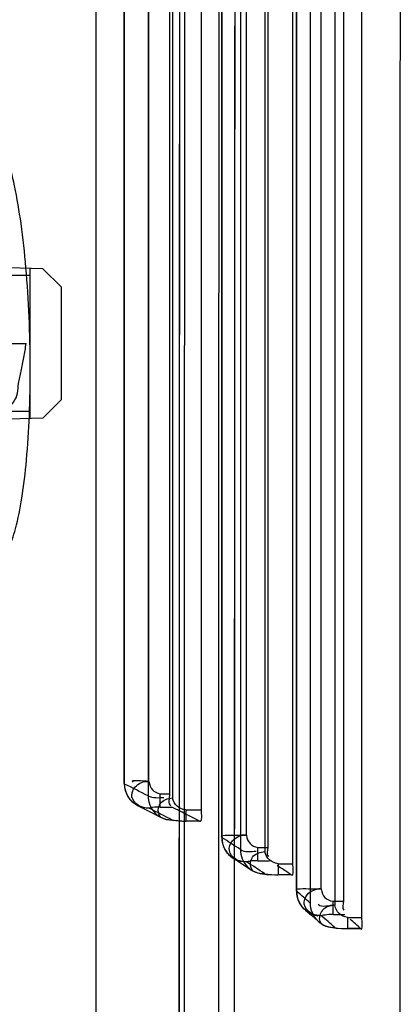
# Model space of a CAD drawing. Header units: millimetres. Extents: x 209 to 825, y 116 to 1310.
# Tile 30 of 70: x 819 to 825, y 751 to 767. Entities that reach past the tile are written whole.
import ezdxf

# ---------------------------------------------------------------- set-up
doc = ezdxf.new("R2010")
doc.units = ezdxf.units.MM
doc.header["$LTSCALE"] = 92.70943
doc.layers.get('0').update_dxf_attribs({"linetype": 'CONTINUOUS'})

msp = doc.modelspace()

# ---------------------------------------------------------------- linework, layer by layer
at = {"color": 7, "linetype": 'Continuous'}
for p, q in [((819.981, 747.399), (819.981, 782.152)), ((821.174, 775.829), (821.174, 753.964)), ((820.839, 754.164), (820.839, 775.59)), ((820.439, 754.128), (820.439, 775.511)), ((820.445, 754.122), (820.445, 775.498)), ((821.692, 753.702), (821.692, 774.764)), ((820.825, 774.663), (820.825, 753.93)), ((821.219, 774.599), (821.219, 753.9)), ((822.769, 772.389), (822.769, 753.092)), ((822.422, 753.292), (822.422, 772.17)), ((822.022, 753.256), (822.022, 772.094)), ((822.025, 753.251), (822.025, 772.084)), ((823.176, 752.83), (823.176, 771.575)), ((822.324, 771.461), (822.324, 753.06)), ((822.72, 771.395), (822.72, 753.029)), ((823.997, 769.899), (823.997, 752.221)), ((823.236, 752.385), (823.236, 769.625)), ((823.238, 752.381), (823.238, 769.622)), ((823.636, 752.421), (823.636, 769.699)), ((824.294, 751.959), (824.294, 769.33)), ((823.456, 769.2), (823.456, 752.19)), ((823.854, 769.133), (823.854, 752.157)), ((819.118, 762.476), (813.108, 762.633)), ((818.913, 760.048), (818.913, 762.481)), ((819.413, 762.181), (819.118, 762.476)), ((818.913, 762.364), (817.914, 762.364)), ((819.413, 762.181), (819.413, 760.348)), ((818.177, 761.264), (818.849, 761.264)), ((818.573, 761.264), (818.849, 761.264)), ((819.413, 760.348), (819.118, 760.053)), ((819.118, 760.053), (813.108, 759.896)), ((818.913, 760.164), (818.536, 760.164)), ((821.023, 753.964), (821.174, 753.964)), ((821.023, 753.747), (821.023, 753.964)), ((821.023, 753.747), (821.21, 753.747)), ((821.437, 753.702), (821.692, 753.702)), ((821.437, 753.702), (821.437, 753.519)), ((821.12, 753.549), (821.437, 753.519)), ((821.658, 753.52), (821.437, 753.52)), ((821.658, 753.519), (821.437, 753.519)), ((822.609, 753.092), (822.769, 753.092)), ((822.609, 752.875), (822.609, 753.092)), ((822.609, 752.875), (822.798, 752.875)), ((822.934, 752.83), (823.176, 752.83)), ((822.934, 752.83), (822.934, 752.648)), ((823.15, 752.649), (822.934, 752.649)), ((823.15, 752.648), (822.934, 752.648)), ((823.827, 752.221), (823.997, 752.221)), ((823.827, 752.004), (823.827, 752.221)), ((823.827, 752.004), (824.017, 752.004)), ((824.064, 751.959), (824.294, 751.959)), ((824.064, 751.959), (824.064, 751.776)), ((824.275, 751.777), (824.064, 751.777)), ((824.275, 751.776), (824.064, 751.776))]:
    msp.add_line(p, q, dxfattribs=at)
for points in [[(822.24, 702.118), (822.229, 724.807), (822.229, 747.721), (822.24, 770.411)], [(821.336, 770.138), (821.325, 747.63), (821.325, 724.9), (821.336, 702.39)], [(820.662, 753.769), (820.851, 753.675), (821.035, 753.581)], [(822.21, 752.917), (822.357, 752.824), (822.499, 752.731)], [(822.232, 752.903), (822.259, 752.889), (822.286, 752.878), (822.311, 752.87), (822.335, 752.864)], [(822.613, 752.679), (822.748, 752.656), (822.927, 752.648)], [(823.378, 752.079), (823.483, 751.988), (823.584, 751.898)], [(823.389, 752.072), (823.435, 752.038), (823.485, 752.013), (823.533, 751.996), (823.578, 751.986)], [(823.736, 751.811), (823.879, 751.785), (824.064, 751.776)]]:
    msp.add_lwpolyline(points, dxfattribs=at)
for centre, radius, start, end in [((820.839, 754.128), 0.4, 179.9593, 243.7702), ((810.634, 734.2), 22.206, 62.6835, 63.7804), ((811.014, 733.781), 22.237, 62.6825, 63.7794), ((811.353, 733.679), 22.358, 62.5542, 63.842), ((821.219, 753.936), 0.4, 242.6726, 270), ((821.405, 754.494), 0.974, 258.9933, 271.8686), ((822.422, 753.256), 0.4, 179.9613, 238.0531), ((815.11, 742.154), 13.076, 56.5168, 58.0695), ((815.496, 741.746), 13.094, 56.5153, 58.0681), ((822.72, 753.065), 0.4, 236.4998, 270), ((822.9, 753.556), 0.907, 258.5639, 272.1168), ((823.636, 752.385), 0.4, 179.968, 229.8181), ((818.552, 746.827), 7.268, 47.5569, 49.8441), ((823.854, 752.193), 0.4, 227.5301, 270.4892), ((818.943, 746.424), 7.277, 47.5548, 49.8422), ((824.028, 752.623), 0.846, 258.1198, 272.3814)]:
    msp.add_arc(centre, radius, start, end, dxfattribs=at)
for points, knots in [([(824.919, 771.483), (824.916, 767.605), (824.906, 759.807), (824.911, 748.067), (824.909, 736.264), (824.911, 724.461), (824.906, 712.722), (824.916, 704.924), (824.919, 701.046)], [0, 0, 0, 0, 0.165165, 0.33213, 0.5, 0.66787, 0.834835, 1, 1, 1, 1]), ([(821.427, 701.887), (821.424, 705.674), (821.415, 713.287), (821.419, 724.746), (821.418, 736.264), (821.419, 747.783), (821.415, 759.242), (821.424, 766.855), (821.427, 770.642)], [0, 0, 0, 0, 0.165232, 0.332184, 0.5, 0.667815, 0.834768, 1, 1, 1, 1]), ([(822.239, 702.111), (822.23, 713.496), (822.222, 736.264), (822.23, 759.033), (822.239, 770.417)], [0, 0, 0, 0, 0.500001, 1, 1, 1, 1]), ([(821.982, 702.196), (821.973, 713.552), (821.965, 736.264), (821.973, 758.977), (821.982, 770.333)], [0, 0, 0, 0, 0.500001, 1, 1, 1, 1]), ([(821.338, 770.124), (821.33, 758.837), (821.322, 736.264), (821.33, 713.691), (821.338, 702.405)], [0, 0, 0, 0, 0.5, 1, 1, 1, 1]), ([(818.547, 757.92), (818.604, 758.027), (818.695, 758.305), (818.79, 758.794), (818.861, 759.407), (818.905, 760.116), (818.919, 760.889), (818.9, 761.69), (818.851, 762.467), (818.774, 763.176), (818.674, 763.78), (818.556, 764.256), (818.454, 764.523), (818.394, 764.625)], [0, 0, 0, 0, 0.05331, 0.128, 0.219757, 0.325033, 0.440997, 0.560651, 0.678184, 0.783921, 0.875003, 0.947932, 1, 1, 1, 1]), ([(818.225, 761.264), (818.239, 761.187), (818.266, 761.036), (818.307, 760.821), (818.345, 760.618), (818.401, 760.441), (818.424, 760.138), (818.719, 760.341), (818.705, 760.582), (818.77, 760.822), (818.807, 761.039), (818.835, 761.189), (818.849, 761.264)], [0, 0, 0, 0, 0.10436, 0.204637, 0.295095, 0.372261, 0.480513, 0.565839, 0.705732, 0.797015, 0.897361, 1, 1, 1, 1]), ([(820.839, 753.729), (820.778, 753.729), (820.658, 753.756), (820.532, 753.908), (820.608, 754.114), (820.758, 754.172), (820.839, 754.164)], [0, 0, 0, 0, 0.238367, 0.46439, 0.677869, 1, 1, 1, 1]), ([(820.839, 754.164), (820.846, 754.107), (820.883, 754.018), (820.969, 753.974), (821.023, 753.964)], [0, 0, 0, 0, 0.507494, 1, 1, 1, 1]), ([(820.839, 753.729), (820.739, 753.728), (820.528, 753.81), (820.445, 754.021), (820.445, 754.122)], [0, 0, 0, 0, 0.497951, 1, 1, 1, 1]), ([(820.825, 753.93), (820.825, 753.829), (820.908, 753.619), (821.119, 753.536), (821.219, 753.538)], [0, 0, 0, 0, 0.501803, 1, 1, 1, 1]), ([(821.219, 753.538), (821.149, 753.536), (820.972, 753.555), (820.99, 753.847), (821.148, 753.885), (821.219, 753.9)], [0, 0, 0, 0, 0.331542, 0.656745, 1, 1, 1, 1]), ([(821.437, 753.702), (821.379, 753.711), (821.285, 753.753), (821.234, 753.843), (821.219, 753.9)], [0, 0, 0, 0, 0.493822, 1, 1, 1, 1]), ([(821.023, 753.747), (820.98, 753.749), (820.919, 753.747), (820.858, 753.734), (820.839, 753.729)], [0, 0, 0, 0, 0.683204, 1, 1, 1, 1]), ([(822.422, 753.292), (822.366, 753.292), (822.283, 753.285), (821.96, 753.293), (822.025, 753.251)], [0, 0, 0, 0, 0.415402, 1, 1, 1, 1]), ([(822.422, 752.858), (822.321, 752.857), (822.109, 752.939), (822.025, 753.15), (822.025, 753.251)], [0, 0, 0, 0, 0.49897, 1, 1, 1, 1]), ([(822.422, 752.858), (822.361, 752.857), (822.242, 752.884), (822.114, 753.034), (822.189, 753.241), (822.34, 753.302), (822.422, 753.292)], [0, 0, 0, 0, 0.236856, 0.461824, 0.677094, 1, 1, 1, 1]), ([(822.422, 753.292), (822.428, 753.235), (822.467, 753.145), (822.554, 753.102), (822.609, 753.092)], [0, 0, 0, 0, 0.506413, 1, 1, 1, 1]), ([(822.324, 753.06), (822.324, 752.959), (822.408, 752.748), (822.619, 752.665), (822.72, 752.666)], [0, 0, 0, 0, 0.500839, 1, 1, 1, 1]), ([(822.72, 752.666), (822.648, 752.665), (822.468, 752.683), (822.485, 752.982), (822.648, 753.016), (822.72, 753.029)], [0, 0, 0, 0, 0.334854, 0.658775, 1, 1, 1, 1]), ([(822.934, 752.83), (822.876, 752.839), (822.783, 752.881), (822.734, 752.971), (822.72, 753.029)], [0, 0, 0, 0, 0.494906, 1, 1, 1, 1]), ([(822.609, 752.875), (822.566, 752.878), (822.503, 752.875), (822.441, 752.863), (822.422, 752.858)], [0, 0, 0, 0, 0.680567, 1, 1, 1, 1]), ([(823.636, 752.421), (823.582, 752.421), (823.495, 752.41), (823.178, 752.433), (823.238, 752.381)], [0, 0, 0, 0, 0.405644, 1, 1, 1, 1]), ([(823.636, 751.986), (823.535, 751.985), (823.323, 752.068), (823.238, 752.28), (823.238, 752.381)], [0, 0, 0, 0, 0.499744, 1, 1, 1, 1]), ([(823.636, 751.986), (823.575, 751.986), (823.455, 752.013), (823.329, 752.164), (823.404, 752.37), (823.555, 752.431), (823.636, 752.421)], [0, 0, 0, 0, 0.239275, 0.463685, 0.677594, 1, 1, 1, 1]), ([(823.636, 752.421), (823.643, 752.363), (823.682, 752.273), (823.771, 752.23), (823.827, 752.221)], [0, 0, 0, 0, 0.504839, 1, 1, 1, 1]), ([(823.456, 752.19), (823.456, 752.088), (823.541, 751.877), (823.753, 751.794), (823.854, 751.795)], [0, 0, 0, 0, 0.500117, 1, 1, 1, 1]), ([(823.854, 752.157), (823.783, 752.149), (823.637, 752.118), (823.56, 751.837), (823.768, 751.793), (823.854, 751.795)], [0, 0, 0, 0, 0.323981, 0.606906, 1, 1, 1, 1]), ([(824.064, 751.959), (824.006, 751.967), (823.913, 752.009), (823.866, 752.099), (823.854, 752.157)], [0, 0, 0, 0, 0.496265, 1, 1, 1, 1]), ([(823.827, 752.004), (823.783, 752.006), (823.719, 752.003), (823.656, 751.991), (823.636, 751.986)], [0, 0, 0, 0, 0.677942, 1, 1, 1, 1])]:
    msp.add_open_spline(points, degree=3, knots=knots, dxfattribs=at)
for points in [[(820.839, 754.164), (820.753, 754.164), (820.505, 754.194), (820.582, 754.155)], [(820.825, 753.93), (820.901, 753.89), (820.995, 753.902), (821.081, 753.902)], [(821.174, 753.964), (821.174, 753.899), (821.137, 753.798), (821.196, 753.769)], [(821.658, 753.52), (821.713, 753.492), (821.692, 753.64), (821.692, 753.702)], [(822.324, 753.06), (822.394, 753.012), (822.494, 753.031), (822.579, 753.031)], [(822.769, 753.092), (822.769, 753.044), (822.736, 752.972), (822.778, 752.946)], [(823.15, 752.649), (823.073, 752.7), (822.996, 752.751), (822.918, 752.8)], [(823.15, 752.649), (823.201, 752.615), (823.176, 752.769), (823.176, 752.83)], [(823.997, 752.221), (823.997, 752.172), (823.965, 752.106), (824.003, 752.075)], [(823.854, 752.157), (823.765, 752.157), (823.65, 752.105), (823.585, 752.166)], [(824.275, 751.777), (824.22, 751.828), (824.164, 751.88), (824.106, 751.928)], [(824.275, 751.777), (824.32, 751.736), (824.294, 751.898), (824.294, 751.959)]]:
    msp.add_open_spline(points, degree=3, dxfattribs=at)

doc.saveas('drawing.dxf')
